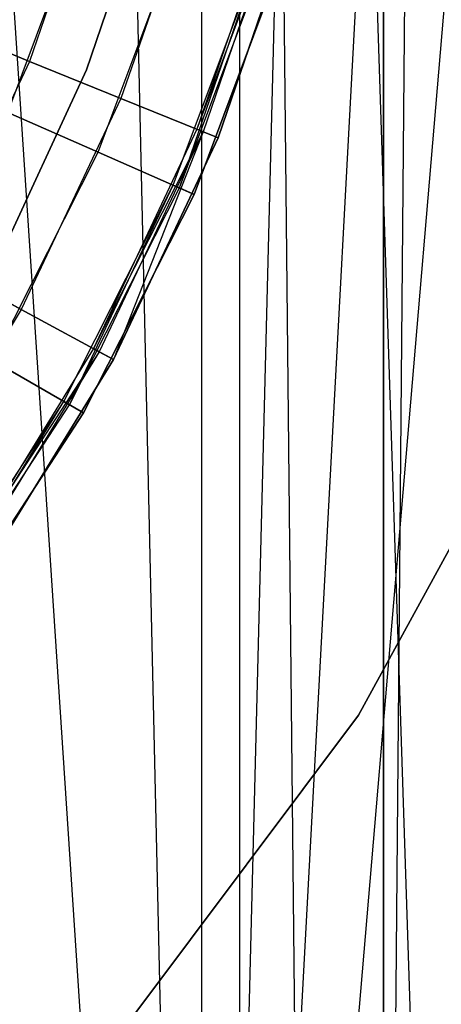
# Model space of a CAD drawing. Extents: x 0.1 to 12.1, y -6 to 6.
# Tile 58 of 181: x 6.513 to 6.615, y -0.41 to -0.173. Entities that reach past the tile are written whole.
import ezdxf

# ---------------------------------------------------------------- set-up
doc = ezdxf.new("R2010")
doc.units = 0
doc.header["$LTSCALE"] = 2.54
doc.layers.get('0').update_dxf_attribs({"linetype": 'CONTINUOUS'})

# ---------------------------------------------------------------- blocks, each defined once
blk = doc.blocks.new('DROPS_COLOR_C_STL')
at = {"color": 0}
for p, q in [((6.60097, -0.86832, 26.48376), (6.60097, 0.93168, 26.48376)), ((6.60097, -0.86832, 26.48376), (6.60097, 0.93168, 26.48376)), ((6.44165, 0.9, 26.53297), (6.55711, -0.85989, 26.54135)), ((6.44165, 0.9, 26.53297), (6.55711, -0.85989, 26.54135)), ((6.51769, 0.9, 26.53824), (6.55711, -0.85989, 26.54135)), ((6.51769, 0.9, 26.53824), (6.55711, -0.85989, 26.54135)), ((6.55711, -0.85989, 26.54135), (6.55713, 0.85987, 26.54135)), ((6.55711, -0.85989, 26.54135), (6.55713, 0.85987, 26.54135)), ((6.62027, -0.80885, 35.56442), (6.56624, 0.8516, 35.55722)), ((6.56624, 0.8516, 35.55722), (6.56624, -0.8516, 35.55722)), ((6.56624, 0.8516, 35.55722), (6.56624, -0.8516, 35.55722)), ((6.56624, 0.8516, 35.55722), (6.58385, -0.83654, 35.55949)), ((6.56624, 0.8516, 35.55722), (6.58385, -0.83654, 35.55949)), ((6.62027, -0.80885, 35.56442), (6.56624, 0.8516, 35.55722)), ((6.59981, 0.82387, 26.54502), (6.55711, -0.85989, 26.54135)), ((6.59981, 0.82387, 26.54502), (6.55711, -0.85989, 26.54135)), ((6.60093, -0.74735, 14.53262), (6.60092, 0.81072, 14.53262)), ((6.60093, -0.74735, 14.53262), (6.60092, 0.81072, 14.53262)), ((6.61438, 0.80359, 14.53386), (6.60093, -0.74735, 14.53262)), ((6.61438, 0.80359, 14.53386), (6.60093, -0.74735, 14.53262)), ((6.64566, 0.79198, 26.5493), (6.55711, -0.85989, 26.54135)), ((6.64566, 0.79198, 26.5493), (6.55711, -0.85989, 26.54135)), ((6.55711, -0.85989, 26.54135), (6.69464, 0.76432, 26.55427)), ((6.55711, -0.85989, 26.54135), (6.69464, 0.76432, 26.55427)), ((6.53302, -0.13237, 11.08792), (6.51562, -0.18306, 11.08792)), ((6.53302, -0.13237, 11.08792), (6.51562, -0.18306, 11.08792)), ((6.53302, -0.13237, 10.90108), (6.51562, -0.18306, 10.90108)), ((6.53302, -0.13237, 10.90108), (6.51562, -0.18306, 10.90108)), ((6.52939, -0.18507, 35.52113), (6.54668, -0.13376, 35.52113)), ((6.54668, -0.13376, 32.52113), (6.52939, -0.18507, 32.52113)), ((6.52939, -0.18507, 35.52113), (6.54668, -0.13376, 35.52113)), ((6.54668, -0.13376, 32.52113), (6.52939, -0.18507, 32.52113)), ((6.52939, -0.18507, 15.10455), (6.54668, -0.13376, 15.10455)), ((6.54668, -0.13376, 12.10455), (6.52939, -0.18507, 12.10455)), ((6.52939, -0.18507, 15.10455), (6.54668, -0.13376, 15.10455)), ((6.54668, -0.13376, 12.10455), (6.52939, -0.18507, 12.10455)), ((6.55591, -0.13884, 11.09694), (6.53765, -0.19201, 11.09694)), ((6.55591, -0.13884, 11.09694), (6.53765, -0.19201, 11.09694)), ((6.55591, -0.13884, 10.89207), (6.53765, -0.19201, 10.89207)), ((6.55591, -0.13884, 10.89207), (6.53765, -0.19201, 10.89207)), ((6.57491, -0.14421, 10.9945), (6.55595, -0.19944, 10.9945)), ((6.57646, -0.14465, 10.99839), (6.55595, -0.19944, 10.9945)), ((6.57646, -0.14465, 10.99061), (6.55744, -0.20005, 10.99061)), ((6.57646, -0.14465, 10.99061), (6.55744, -0.20005, 10.99061)), ((6.57646, -0.14465, 10.99839), (6.55744, -0.20005, 10.99839)), ((6.57646, -0.14465, 10.99839), (6.55744, -0.20005, 10.99839)), ((6.5104, -0.19541, 164.31208), (6.5292, -0.14522, 164.31208)), ((6.5104, -0.19541, 164.31208), (6.5292, -0.14522, 164.31208)), ((6.5104, -0.19541, 164.49891), (6.5292, -0.14522, 164.49891)), ((6.5104, -0.19541, 164.49891), (6.5292, -0.14522, 164.49891)), ((6.56104, -0.20151, 11), (6.5802, -0.14571, 11)), ((6.5802, -0.14571, 11.1), (6.56104, -0.20151, 11.1)), ((6.56104, -0.20151, 10.889), (6.5802, -0.14571, 10.889)), ((6.5802, -0.14571, 11.1), (6.56104, -0.20151, 11.1)), ((6.56104, -0.20151, 10.889), (6.5802, -0.14571, 10.889)), ((6.5802, -0.14571, 10.989), (6.56104, -0.20151, 10.989)), ((6.5802, -0.14571, 10.989), (6.56104, -0.20151, 10.989)), ((6.56104, -0.20151, 11), (6.5802, -0.14571, 11)), ((6.53218, -0.20497, 164.30306), (6.55189, -0.15232, 164.30306)), ((6.53218, -0.20497, 164.30306), (6.55189, -0.15232, 164.30306)), ((6.53218, -0.20497, 164.50793), (6.55189, -0.15232, 164.50793)), ((6.53218, -0.20497, 164.50793), (6.55189, -0.15232, 164.50793)), ((6.55027, -0.2129, 164.40551), (6.57074, -0.15821, 164.40551)), ((6.55174, -0.21355, 164.40161), (6.57074, -0.15821, 164.40551)), ((6.55174, -0.21355, 164.40939), (6.57228, -0.15869, 164.40939)), ((6.55174, -0.21355, 164.40939), (6.57228, -0.15869, 164.40939)), ((6.55174, -0.21355, 164.40161), (6.57228, -0.15869, 164.40161)), ((6.55174, -0.21355, 164.40161), (6.57228, -0.15869, 164.40161)), ((6.57599, -0.15985, 164.4), (6.5553, -0.21511, 164.4)), ((6.5553, -0.21511, 164.3), (6.57599, -0.15985, 164.3)), ((6.57599, -0.15985, 164.511), (6.5553, -0.21511, 164.511)), ((6.5553, -0.21511, 164.3), (6.57599, -0.15985, 164.3)), ((6.57599, -0.15985, 164.511), (6.5553, -0.21511, 164.511)), ((6.5553, -0.21511, 164.411), (6.57599, -0.15985, 164.411)), ((6.5553, -0.21511, 164.411), (6.57599, -0.15985, 164.411)), ((6.57599, -0.15985, 164.4), (6.5553, -0.21511, 164.4)), ((6.49623, -0.17519, 11.07347), (6.51562, -0.18306, 11.08792)), ((6.49623, -0.17519, 11.07347), (6.51562, -0.18306, 11.08792)), ((6.51562, -0.18306, 10.90108), (6.49623, -0.17519, 10.91553)), ((6.51562, -0.18306, 10.90108), (6.49623, -0.17519, 10.91553)), ((6.51562, -0.18306, 11.08792), (6.49275, -0.23153, 11.08792)), ((6.51562, -0.18306, 11.08792), (6.49275, -0.23153, 11.08792)), ((6.51562, -0.18306, 10.90108), (6.49275, -0.23153, 10.90108)), ((6.51562, -0.18306, 10.90108), (6.49275, -0.23153, 10.90108)), ((6.51562, -0.18306, 11.08792), (6.53765, -0.19201, 11.09694)), ((6.51562, -0.18306, 11.08792), (6.53765, -0.19201, 11.09694)), ((6.53765, -0.19201, 10.89207), (6.51562, -0.18306, 10.90108)), ((6.53765, -0.19201, 10.89207), (6.51562, -0.18306, 10.90108)), ((6.50666, -0.2342, 35.52113), (6.52939, -0.18507, 35.52113)), ((6.52939, -0.18507, 32.52113), (6.50666, -0.2342, 32.52113)), ((6.50666, -0.2342, 35.52113), (6.52939, -0.18507, 35.52113)), ((6.52939, -0.18507, 32.52113), (6.50666, -0.2342, 32.52113)), ((6.50666, -0.2342, 15.10455), (6.52939, -0.18507, 15.10455)), ((6.52939, -0.18507, 12.10455), (6.50666, -0.2342, 12.10455)), ((6.50666, -0.2342, 15.10455), (6.52939, -0.18507, 15.10455)), ((6.52939, -0.18507, 12.10455), (6.50666, -0.2342, 12.10455)), ((6.52939, -0.18507, 35.52113), (6.52939, -0.18507, 32.52113)), ((6.52939, -0.18507, 35.52113), (6.52939, -0.18507, 32.52113)), ((6.52939, -0.18507, 15.10455), (6.52939, -0.18507, 12.10455)), ((6.52939, -0.18507, 15.10455), (6.52939, -0.18507, 12.10455)), ((6.53765, -0.19201, 11.09694), (6.51366, -0.24285, 11.09694)), ((6.53765, -0.19201, 11.09694), (6.51366, -0.24285, 11.09694)), ((6.53765, -0.19201, 10.89207), (6.51366, -0.24285, 10.89207)), ((6.53765, -0.19201, 10.89207), (6.51366, -0.24285, 10.89207)), ((6.53765, -0.19201, 11.09694), (6.56104, -0.20151, 11.1)), ((6.53765, -0.19201, 11.09694), (6.56104, -0.20151, 11.1)), ((6.56104, -0.20151, 10.889), (6.53765, -0.19201, 10.89207)), ((6.56104, -0.20151, 10.889), (6.53765, -0.19201, 10.89207)), ((6.5104, -0.19541, 164.31208), (6.53218, -0.20497, 164.30306)), ((6.5104, -0.19541, 164.31208), (6.53218, -0.20497, 164.30306)), ((6.53218, -0.20497, 164.50793), (6.5104, -0.19541, 164.49891)), ((6.53218, -0.20497, 164.50793), (6.5104, -0.19541, 164.49891)), ((6.55595, -0.19944, 10.9945), (6.53103, -0.25225, 10.9945)), ((6.55744, -0.20005, 10.99839), (6.53103, -0.25225, 10.9945)), ((6.55744, -0.20005, 10.99061), (6.53244, -0.25302, 10.99061)), ((6.55744, -0.20005, 10.99061), (6.53244, -0.25302, 10.99061)), ((6.55744, -0.20005, 10.99839), (6.53244, -0.25302, 10.99839)), ((6.55744, -0.20005, 10.99839), (6.53244, -0.25302, 10.99839)), ((6.55744, -0.20005, 10.99061), (6.53586, -0.25487, 10.989)), ((6.53586, -0.25487, 11), (6.56104, -0.20151, 11)), ((6.56104, -0.20151, 11.1), (6.53586, -0.25487, 11.1)), ((6.53586, -0.25487, 10.889), (6.56104, -0.20151, 10.889)), ((6.56104, -0.20151, 11.1), (6.53586, -0.25487, 11.1)), ((6.53586, -0.25487, 10.889), (6.56104, -0.20151, 10.889)), ((6.56104, -0.20151, 10.989), (6.53586, -0.25487, 10.989)), ((6.53586, -0.25487, 11), (6.56104, -0.20151, 11)), ((6.55595, -0.19944, 10.9945), (6.55744, -0.20005, 10.99061)), ((6.55595, -0.19944, 10.9945), (6.55744, -0.20005, 10.99061)), ((6.55744, -0.20005, 10.99839), (6.55595, -0.19944, 10.9945)), ((6.55744, -0.20005, 10.99061), (6.56104, -0.20151, 10.989)), ((6.56104, -0.20151, 11), (6.55744, -0.20005, 10.99839)), ((6.56104, -0.20151, 11), (6.55744, -0.20005, 10.99839)), ((6.5068, -0.25513, 164.30306), (6.53218, -0.20497, 164.30306)), ((6.5068, -0.25513, 164.30306), (6.53218, -0.20497, 164.30306)), ((6.5068, -0.25513, 164.50793), (6.53218, -0.20497, 164.50793)), ((6.5068, -0.25513, 164.50793), (6.53218, -0.20497, 164.50793)), ((6.53218, -0.20497, 164.30306), (6.5553, -0.21511, 164.3)), ((6.53218, -0.20497, 164.30306), (6.5553, -0.21511, 164.3)), ((6.5553, -0.21511, 164.511), (6.53218, -0.20497, 164.50793)), ((6.5553, -0.21511, 164.511), (6.53218, -0.20497, 164.50793)), ((6.5239, -0.265, 164.40551), (6.55027, -0.2129, 164.40551)), ((6.52529, -0.26581, 164.40161), (6.55027, -0.2129, 164.40551)), ((6.55027, -0.2129, 164.40551), (6.55174, -0.21355, 164.40939)), ((6.55027, -0.2129, 164.40551), (6.55174, -0.21355, 164.40939)), ((6.55174, -0.21355, 164.40161), (6.55027, -0.2129, 164.40551)), ((6.52529, -0.26581, 164.40939), (6.55174, -0.21355, 164.40939)), ((6.52529, -0.26581, 164.40939), (6.55174, -0.21355, 164.40939)), ((6.52529, -0.26581, 164.40161), (6.55174, -0.21355, 164.40161)), ((6.52529, -0.26581, 164.40161), (6.55174, -0.21355, 164.40161)), ((6.5553, -0.21511, 164.4), (6.52866, -0.26775, 164.4)), ((6.52866, -0.26775, 164.3), (6.5553, -0.21511, 164.3)), ((6.5553, -0.21511, 164.511), (6.52866, -0.26775, 164.511)), ((6.52866, -0.26775, 164.3), (6.5553, -0.21511, 164.3)), ((6.5553, -0.21511, 164.511), (6.52866, -0.26775, 164.511)), ((6.52866, -0.26775, 164.411), (6.5553, -0.21511, 164.411)), ((6.52866, -0.26775, 164.411), (6.5553, -0.21511, 164.411)), ((6.5553, -0.21511, 164.4), (6.52866, -0.26775, 164.4)), ((6.55174, -0.21355, 164.40939), (6.5553, -0.21511, 164.411)), ((6.55174, -0.21355, 164.40939), (6.5553, -0.21511, 164.411)), ((6.5553, -0.21511, 164.4), (6.55174, -0.21355, 164.40161)), ((6.5553, -0.21511, 164.4), (6.55174, -0.21355, 164.40161)), ((6.49275, -0.23153, 11.08792), (6.51366, -0.24285, 11.09694)), ((6.49275, -0.23153, 11.08792), (6.51366, -0.24285, 11.09694)), ((6.51366, -0.24285, 10.89207), (6.49275, -0.23153, 10.90108)), ((6.51366, -0.24285, 10.89207), (6.49275, -0.23153, 10.90108)), ((6.51366, -0.24285, 11.09694), (6.48422, -0.29075, 11.09694)), ((6.51366, -0.24285, 11.09694), (6.48422, -0.29075, 11.09694)), ((6.51366, -0.24285, 10.89207), (6.48422, -0.29075, 10.89207)), ((6.51366, -0.24285, 10.89207), (6.48422, -0.29075, 10.89207)), ((6.51366, -0.24285, 11.09694), (6.53586, -0.25487, 11.1)), ((6.51366, -0.24285, 11.09694), (6.53586, -0.25487, 11.1)), ((6.53586, -0.25487, 10.889), (6.51366, -0.24285, 10.89207)), ((6.53586, -0.25487, 10.889), (6.51366, -0.24285, 10.89207)), ((6.53103, -0.25225, 10.9945), (6.50045, -0.302, 10.9945)), ((6.53244, -0.25302, 10.99839), (6.50045, -0.302, 10.9945)), ((6.53244, -0.25302, 10.99061), (6.50177, -0.30292, 10.99061)), ((6.53244, -0.25302, 10.99061), (6.50177, -0.30292, 10.99061)), ((6.53244, -0.25302, 10.99839), (6.50177, -0.30292, 10.99839)), ((6.53244, -0.25302, 10.99839), (6.50177, -0.30292, 10.99839)), ((6.53103, -0.25225, 10.9945), (6.53244, -0.25302, 10.99061)), ((6.53103, -0.25225, 10.9945), (6.53244, -0.25302, 10.99061)), ((6.53244, -0.25302, 10.99839), (6.53103, -0.25225, 10.9945)), ((6.53244, -0.25302, 10.99061), (6.53586, -0.25487, 10.989)), ((6.53244, -0.25302, 10.99061), (6.53586, -0.25487, 10.989)), ((6.53586, -0.25487, 11), (6.53244, -0.25302, 10.99839)), ((6.53586, -0.25487, 11), (6.53244, -0.25302, 10.99839)), ((6.50497, -0.30513, 11), (6.53586, -0.25487, 11)), ((6.53586, -0.25487, 11.1), (6.50497, -0.30513, 11.1)), ((6.50497, -0.30513, 10.889), (6.53586, -0.25487, 10.889)), ((6.53586, -0.25487, 11.1), (6.50497, -0.30513, 11.1)), ((6.50497, -0.30513, 10.889), (6.53586, -0.25487, 10.889)), ((6.53586, -0.25487, 10.989), (6.50497, -0.30513, 10.989)), ((6.53586, -0.25487, 10.989), (6.50497, -0.30513, 10.989)), ((6.50497, -0.30513, 11), (6.53586, -0.25487, 11)), ((6.5068, -0.25513, 164.30306), (6.52866, -0.26775, 164.3)), ((6.5068, -0.25513, 164.30306), (6.52866, -0.26775, 164.3)), ((6.52866, -0.26775, 164.511), (6.5068, -0.25513, 164.50793)), ((6.52866, -0.26775, 164.511), (6.5068, -0.25513, 164.50793)), ((6.5949, -0.3406, 164.411), (6.63797, -0.26171, 164.411)), ((6.63797, -0.26171, 164.511), (6.5949, -0.3406, 164.511)), ((6.63797, -0.26171, 164.511), (6.5949, -0.3406, 164.511)), ((6.5949, -0.3406, 164.411), (6.63797, -0.26171, 164.411)), ((6.63797, -0.26171, 10.989), (6.5949, -0.3406, 10.989)), ((6.5949, -0.3406, 10.889), (6.63797, -0.26171, 10.889)), ((6.5949, -0.3406, 10.889), (6.63797, -0.26171, 10.889)), ((6.63797, -0.26171, 10.989), (6.5949, -0.3406, 10.989)), ((6.49196, -0.31388, 164.40551), (6.5239, -0.265, 164.40551)), ((6.49326, -0.31484, 164.40161), (6.5239, -0.265, 164.40551)), ((6.5239, -0.265, 164.40551), (6.52529, -0.26581, 164.40939)), ((6.5239, -0.265, 164.40551), (6.52529, -0.26581, 164.40939)), ((6.52529, -0.26581, 164.40161), (6.5239, -0.265, 164.40551)), ((6.49326, -0.31484, 164.40939), (6.52529, -0.26581, 164.40939)), ((6.49326, -0.31484, 164.40939), (6.52529, -0.26581, 164.40939)), ((6.49326, -0.31484, 164.40161), (6.52529, -0.26581, 164.40161)), ((6.49326, -0.31484, 164.40161), (6.52529, -0.26581, 164.40161)), ((6.52866, -0.26775, 164.4), (6.49639, -0.31714, 164.4)), ((6.49639, -0.31714, 164.3), (6.52866, -0.26775, 164.3)), ((6.52866, -0.26775, 164.511), (6.49639, -0.31714, 164.511)), ((6.49639, -0.31714, 164.3), (6.52866, -0.26775, 164.3)), ((6.52866, -0.26775, 164.511), (6.49639, -0.31714, 164.511)), ((6.49639, -0.31714, 164.411), (6.52866, -0.26775, 164.411)), ((6.49639, -0.31714, 164.411), (6.52866, -0.26775, 164.411)), ((6.52866, -0.26775, 164.4), (6.49639, -0.31714, 164.4)), ((6.52529, -0.26581, 164.40939), (6.52866, -0.26775, 164.411)), ((6.52529, -0.26581, 164.40939), (6.52866, -0.26775, 164.411)), ((6.52866, -0.26775, 164.4), (6.52529, -0.26581, 164.40161)), ((6.52866, -0.26775, 164.4), (6.52529, -0.26581, 164.40161)), ((6.54103, -0.41256, 164.411), (6.5949, -0.3406, 164.411)), ((6.5949, -0.3406, 164.511), (6.54103, -0.41256, 164.511)), ((6.5949, -0.3406, 164.511), (6.54103, -0.41256, 164.511)), ((6.54103, -0.41256, 164.411), (6.5949, -0.3406, 164.411)), ((6.5949, -0.3406, 10.989), (6.54103, -0.41256, 10.989)), ((6.54103, -0.41256, 10.889), (6.5949, -0.3406, 10.889)), ((6.54103, -0.41256, 10.889), (6.5949, -0.3406, 10.889)), ((6.5949, -0.3406, 10.989), (6.54103, -0.41256, 10.989)), ((6.5949, -0.3406, 164.411), (6.5949, -0.3406, 164.511)), ((6.5949, -0.3406, 164.411), (6.5949, -0.3406, 164.511)), ((6.5949, -0.3406, 10.989), (6.5949, -0.3406, 10.889)), ((6.5949, -0.3406, 10.989), (6.5949, -0.3406, 10.889))]:
    blk.add_line(p, q, dxfattribs=at)

msp = doc.modelspace()

# ---------------------------------------------------------------- block references
at = {"color": 0}
msp.add_blockref('DROPS_COLOR_C_STL', (0, 0), dxfattribs=at)

doc.saveas('drawing.dxf')
